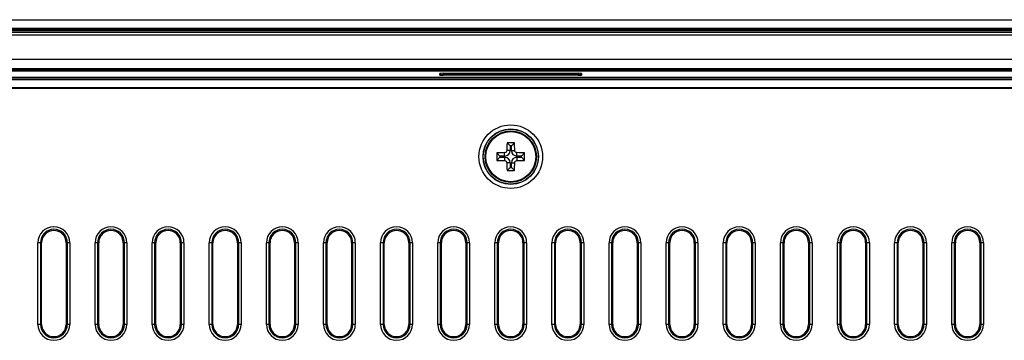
# Model space of a CAD drawing. Header units: millimetres. Extents: x 1316 to 1736, y 283 to 580.
# Tile 17 of 20: x 1638 to 1678, y 453 to 466. Entities that reach past the tile are written whole.
import ezdxf

# ---------------------------------------------------------------- set-up
doc = ezdxf.new("R2010")
doc.units = ezdxf.units.MM

msp = doc.modelspace()

# ---------------------------------------------------------------- linework, layer by layer
at = {"color": 7, "linetype": 'Continuous', "lineweight": 25}
for p, q in [((1612.487, 466.422), (1702.675, 466.422)), ((1613.564, 466.077), (1701.598, 466.077)), ((1701.598, 466.01), (1613.564, 466.01)), ((1613.577, 465.997), (1701.585, 465.997)), ((1613.581, 465.995), (1701.581, 465.995)), ((1701.581, 465.962), (1613.581, 465.962)), ((1701.581, 465.895), (1613.581, 465.895)), ((1701.581, 465.795), (1613.581, 465.795)), ((1701.581, 464.795), (1613.581, 464.795)), ((1613.581, 464.428), (1701.581, 464.428)), ((1701.581, 464.395), (1613.581, 464.395)), ((1613.649, 464.393), (1701.513, 464.393)), ((1701.513, 464.326), (1613.649, 464.326)), ((1654.689, 464.162), (1654.687, 464.227)), ((1654.82, 464.232), (1660.342, 464.232)), ((1654.82, 464.232), (1654.82, 464.167)), ((1660.342, 464.232), (1660.342, 464.167)), ((1660.475, 464.227), (1660.473, 464.162)), ((1700.557, 464.057), (1614.604, 464.057)), ((1614.608, 464.053), (1700.555, 464.053)), ((1614.677, 463.985), (1700.486, 463.985)), ((1700.485, 463.965), (1614.677, 463.965)), ((1654.753, 464.163), (1654.753, 464.158)), ((1660.342, 464.167), (1654.82, 464.167)), ((1654.82, 464.167), (1654.82, 464.158)), ((1660.339, 464.158), (1654.822, 464.158)), ((1660.339, 464.158), (1654.822, 464.158)), ((1654.822, 464.158), (1654.822, 464.158)), ((1660.339, 464.158), (1660.339, 464.158)), ((1660.342, 464.158), (1660.342, 464.167)), ((1660.408, 464.158), (1660.408, 464.163)), ((1614.677, 463.658), (1700.485, 463.658)), ((1700.485, 463.611), (1614.677, 463.611)), ((1657.556, 461.078), (1657.418, 461.078)), ((1657.556, 461.27), (1657.43, 461.396)), ((1657.556, 461.27), (1657.556, 461.078)), ((1657.606, 461.27), (1657.556, 461.27)), ((1657.606, 461.27), (1657.732, 461.396)), ((1657.606, 461.078), (1657.606, 461.27)), ((1657.606, 461.078), (1657.744, 461.078)), ((1657.139, 460.853), (1657.013, 460.979)), ((1657.139, 460.803), (1657.013, 460.678)), ((1657.331, 460.853), (1657.139, 460.853)), ((1657.139, 460.853), (1657.139, 460.803)), ((1657.139, 460.803), (1657.331, 460.803)), ((1657.331, 460.853), (1657.331, 460.991)), ((1657.331, 460.803), (1657.331, 460.666)), ((1657.831, 460.853), (1657.831, 460.991)), ((1658.023, 460.853), (1657.831, 460.853)), ((1657.831, 460.803), (1657.831, 460.666)), ((1657.831, 460.803), (1658.023, 460.803)), ((1658.023, 460.853), (1658.148, 460.979)), ((1658.023, 460.803), (1658.023, 460.853)), ((1658.023, 460.803), (1658.148, 460.678)), ((1657.556, 460.578), (1657.418, 460.578)), ((1657.556, 460.387), (1657.43, 460.261)), ((1657.556, 460.578), (1657.556, 460.387)), ((1657.556, 460.387), (1657.606, 460.387)), ((1657.606, 460.578), (1657.744, 460.578)), ((1657.606, 460.387), (1657.606, 460.578)), ((1657.606, 460.387), (1657.732, 460.261)), ((1638.264, 453.978), (1638.264, 457.312)), ((1638.364, 457.312), (1638.264, 457.312)), ((1638.364, 457.312), (1638.364, 453.978)), ((1638.364, 457.312), (1638.414, 457.312)), ((1638.414, 453.978), (1638.414, 457.312)), ((1639.465, 457.312), (1639.414, 457.312)), ((1639.414, 457.312), (1639.414, 453.978)), ((1639.564, 457.312), (1639.465, 457.312)), ((1639.465, 453.978), (1639.465, 457.312)), ((1639.564, 457.312), (1639.564, 453.978)), ((1640.598, 453.978), (1640.598, 457.312)), ((1640.697, 457.312), (1640.598, 457.312)), ((1640.697, 457.312), (1640.697, 453.978)), ((1640.697, 457.312), (1640.748, 457.312)), ((1640.748, 453.978), (1640.748, 457.312)), ((1641.798, 457.312), (1641.748, 457.312)), ((1641.748, 457.312), (1641.748, 453.978)), ((1641.898, 457.312), (1641.798, 457.312)), ((1641.798, 453.978), (1641.798, 457.312)), ((1641.898, 457.312), (1641.898, 453.978)), ((1642.931, 453.978), (1642.931, 457.312)), ((1643.031, 457.312), (1642.931, 457.312)), ((1643.031, 457.312), (1643.031, 453.978)), ((1643.031, 457.312), (1643.081, 457.312)), ((1643.081, 453.978), (1643.081, 457.312)), ((1644.131, 457.312), (1644.081, 457.312)), ((1644.081, 457.312), (1644.081, 453.978)), ((1644.231, 457.312), (1644.131, 457.312)), ((1644.131, 453.978), (1644.131, 457.312)), ((1644.231, 457.312), (1644.231, 453.978)), ((1645.264, 453.978), (1645.264, 457.312)), ((1645.364, 457.312), (1645.264, 457.312)), ((1645.364, 457.312), (1645.364, 453.978)), ((1645.364, 457.312), (1645.414, 457.312)), ((1645.414, 453.978), (1645.414, 457.312)), ((1646.465, 457.312), (1646.414, 457.312)), ((1646.414, 457.312), (1646.414, 453.978)), ((1646.564, 457.312), (1646.465, 457.312)), ((1646.465, 453.978), (1646.465, 457.312)), ((1646.564, 457.312), (1646.564, 453.978)), ((1647.598, 453.978), (1647.598, 457.312)), ((1647.697, 457.312), (1647.598, 457.312)), ((1647.697, 457.312), (1647.697, 453.978)), ((1647.697, 457.312), (1647.748, 457.312)), ((1647.748, 453.978), (1647.748, 457.312)), ((1648.798, 457.312), (1648.748, 457.312)), ((1648.748, 457.312), (1648.748, 453.978)), ((1648.898, 457.312), (1648.798, 457.312)), ((1648.798, 453.978), (1648.798, 457.312)), ((1648.898, 457.312), (1648.898, 453.978)), ((1649.931, 453.978), (1649.931, 457.312)), ((1650.031, 457.312), (1649.931, 457.312)), ((1650.031, 457.312), (1650.031, 453.978)), ((1650.031, 457.312), (1650.081, 457.312)), ((1650.081, 453.978), (1650.081, 457.312)), ((1651.131, 457.312), (1651.081, 457.312)), ((1651.081, 457.312), (1651.081, 453.978)), ((1651.231, 457.312), (1651.131, 457.312)), ((1651.131, 453.978), (1651.131, 457.312)), ((1651.231, 457.312), (1651.231, 453.978)), ((1652.264, 453.978), (1652.264, 457.312)), ((1652.364, 457.312), (1652.264, 457.312)), ((1652.364, 457.312), (1652.364, 453.978)), ((1652.364, 457.312), (1652.414, 457.312)), ((1652.414, 453.978), (1652.414, 457.312)), ((1653.465, 457.312), (1653.414, 457.312)), ((1653.414, 457.312), (1653.414, 453.978)), ((1653.465, 453.978), (1653.465, 457.312)), ((1653.564, 457.312), (1653.465, 457.312)), ((1653.564, 457.312), (1653.564, 453.978)), ((1654.598, 453.978), (1654.598, 457.312)), ((1654.697, 457.312), (1654.598, 457.312)), ((1654.697, 457.312), (1654.697, 453.978)), ((1654.697, 457.312), (1654.748, 457.312)), ((1654.748, 453.978), (1654.748, 457.312)), ((1655.798, 457.312), (1655.748, 457.312)), ((1655.748, 457.312), (1655.748, 453.978)), ((1655.898, 457.312), (1655.798, 457.312)), ((1655.798, 453.978), (1655.798, 457.312)), ((1655.898, 457.312), (1655.898, 453.978)), ((1656.931, 453.978), (1656.931, 457.312)), ((1657.031, 457.312), (1656.931, 457.312)), ((1657.031, 457.312), (1657.031, 453.978)), ((1657.031, 457.312), (1657.081, 457.312)), ((1657.081, 453.978), (1657.081, 457.312)), ((1658.131, 457.312), (1658.081, 457.312)), ((1658.081, 457.312), (1658.081, 453.978)), ((1658.231, 457.312), (1658.131, 457.312)), ((1658.131, 453.978), (1658.131, 457.312)), ((1658.231, 457.312), (1658.231, 453.978)), ((1659.264, 453.978), (1659.264, 457.312)), ((1659.364, 457.312), (1659.264, 457.312)), ((1659.364, 457.312), (1659.364, 453.978)), ((1659.364, 457.312), (1659.414, 457.312)), ((1659.414, 453.978), (1659.414, 457.312)), ((1660.465, 457.312), (1660.414, 457.312)), ((1660.414, 457.312), (1660.414, 453.978)), ((1660.564, 457.312), (1660.465, 457.312)), ((1660.465, 453.978), (1660.465, 457.312)), ((1660.564, 457.312), (1660.564, 453.978)), ((1661.598, 453.978), (1661.598, 457.312)), ((1661.697, 457.312), (1661.598, 457.312)), ((1661.697, 457.312), (1661.697, 453.978)), ((1661.697, 457.312), (1661.748, 457.312)), ((1661.748, 453.978), (1661.748, 457.312)), ((1662.798, 457.312), (1662.748, 457.312)), ((1662.748, 457.312), (1662.748, 453.978)), ((1662.898, 457.312), (1662.798, 457.312)), ((1662.798, 453.978), (1662.798, 457.312)), ((1662.898, 457.312), (1662.898, 453.978)), ((1663.931, 453.978), (1663.931, 457.312)), ((1664.031, 457.312), (1663.931, 457.312)), ((1664.031, 457.312), (1664.031, 453.978)), ((1664.031, 457.312), (1664.081, 457.312)), ((1664.081, 453.978), (1664.081, 457.312)), ((1665.131, 457.312), (1665.081, 457.312)), ((1665.081, 457.312), (1665.081, 453.978)), ((1665.231, 457.312), (1665.131, 457.312)), ((1665.131, 453.978), (1665.131, 457.312)), ((1665.231, 457.312), (1665.231, 453.978)), ((1666.264, 453.978), (1666.264, 457.312)), ((1666.364, 457.312), (1666.264, 457.312)), ((1666.364, 457.312), (1666.364, 453.978)), ((1666.364, 457.312), (1666.414, 457.312)), ((1666.414, 453.978), (1666.414, 457.312)), ((1667.465, 457.312), (1667.414, 457.312)), ((1667.414, 457.312), (1667.414, 453.978)), ((1667.564, 457.312), (1667.465, 457.312)), ((1667.465, 453.978), (1667.465, 457.312)), ((1667.564, 457.312), (1667.564, 453.978)), ((1668.598, 453.978), (1668.598, 457.312)), ((1668.697, 457.312), (1668.598, 457.312)), ((1668.697, 457.312), (1668.697, 453.978)), ((1668.697, 457.312), (1668.748, 457.312)), ((1668.748, 453.978), (1668.748, 457.312)), ((1669.798, 457.312), (1669.748, 457.312)), ((1669.748, 457.312), (1669.748, 453.978)), ((1669.898, 457.312), (1669.798, 457.312)), ((1669.798, 453.978), (1669.798, 457.312)), ((1669.898, 457.312), (1669.898, 453.978)), ((1670.931, 453.978), (1670.931, 457.312)), ((1671.031, 457.312), (1670.931, 457.312)), ((1671.031, 457.312), (1671.031, 453.978)), ((1671.031, 457.312), (1671.081, 457.312)), ((1671.081, 453.978), (1671.081, 457.312)), ((1672.081, 457.312), (1672.081, 453.978)), ((1672.131, 457.312), (1672.081, 457.312)), ((1672.231, 457.312), (1672.131, 457.312)), ((1672.131, 453.978), (1672.131, 457.312)), ((1672.231, 457.312), (1672.231, 453.978)), ((1673.264, 453.978), (1673.264, 457.312)), ((1673.364, 457.312), (1673.264, 457.312)), ((1673.364, 457.312), (1673.364, 453.978)), ((1673.364, 457.312), (1673.414, 457.312)), ((1673.414, 453.978), (1673.414, 457.312)), ((1674.465, 457.312), (1674.414, 457.312)), ((1674.414, 457.312), (1674.414, 453.978)), ((1674.564, 457.312), (1674.465, 457.312)), ((1674.465, 453.978), (1674.465, 457.312)), ((1674.564, 457.312), (1674.564, 453.978)), ((1675.598, 453.978), (1675.598, 457.312)), ((1675.697, 457.312), (1675.598, 457.312)), ((1675.697, 457.312), (1675.697, 453.978)), ((1675.697, 457.312), (1675.748, 457.312)), ((1675.748, 453.978), (1675.748, 457.312)), ((1676.798, 457.312), (1676.748, 457.312)), ((1676.748, 457.312), (1676.748, 453.978)), ((1676.898, 457.312), (1676.798, 457.312)), ((1676.798, 453.978), (1676.798, 457.312)), ((1676.898, 457.312), (1676.898, 453.978)), ((1638.364, 453.978), (1638.264, 453.978)), ((1638.364, 453.978), (1638.414, 453.978)), ((1639.465, 453.978), (1639.414, 453.978)), ((1639.564, 453.978), (1639.465, 453.978)), ((1640.697, 453.978), (1640.598, 453.978)), ((1640.697, 453.978), (1640.748, 453.978)), ((1641.798, 453.978), (1641.748, 453.978)), ((1641.898, 453.978), (1641.798, 453.978)), ((1643.031, 453.978), (1642.931, 453.978)), ((1643.031, 453.978), (1643.081, 453.978)), ((1644.131, 453.978), (1644.081, 453.978)), ((1644.231, 453.978), (1644.131, 453.978)), ((1645.364, 453.978), (1645.264, 453.978)), ((1645.364, 453.978), (1645.414, 453.978)), ((1646.465, 453.978), (1646.414, 453.978)), ((1646.564, 453.978), (1646.465, 453.978)), ((1647.697, 453.978), (1647.598, 453.978)), ((1647.697, 453.978), (1647.748, 453.978)), ((1648.798, 453.978), (1648.748, 453.978)), ((1648.898, 453.978), (1648.798, 453.978)), ((1650.031, 453.978), (1649.931, 453.978)), ((1650.031, 453.978), (1650.081, 453.978)), ((1651.131, 453.978), (1651.081, 453.978)), ((1651.231, 453.978), (1651.131, 453.978)), ((1652.364, 453.978), (1652.264, 453.978)), ((1652.364, 453.978), (1652.414, 453.978)), ((1653.465, 453.978), (1653.414, 453.978)), ((1653.564, 453.978), (1653.465, 453.978)), ((1654.697, 453.978), (1654.598, 453.978)), ((1654.697, 453.978), (1654.748, 453.978)), ((1655.798, 453.978), (1655.748, 453.978)), ((1655.898, 453.978), (1655.798, 453.978)), ((1657.031, 453.978), (1656.931, 453.978)), ((1657.031, 453.978), (1657.081, 453.978)), ((1658.131, 453.978), (1658.081, 453.978)), ((1658.231, 453.978), (1658.131, 453.978)), ((1659.364, 453.978), (1659.264, 453.978)), ((1659.364, 453.978), (1659.414, 453.978)), ((1660.465, 453.978), (1660.414, 453.978)), ((1660.564, 453.978), (1660.465, 453.978)), ((1661.697, 453.978), (1661.598, 453.978)), ((1661.697, 453.978), (1661.748, 453.978)), ((1662.798, 453.978), (1662.748, 453.978)), ((1662.898, 453.978), (1662.798, 453.978)), ((1664.031, 453.978), (1663.931, 453.978)), ((1664.031, 453.978), (1664.081, 453.978)), ((1665.131, 453.978), (1665.081, 453.978)), ((1665.231, 453.978), (1665.131, 453.978)), ((1666.364, 453.978), (1666.264, 453.978)), ((1666.364, 453.978), (1666.414, 453.978)), ((1667.465, 453.978), (1667.414, 453.978)), ((1667.564, 453.978), (1667.465, 453.978)), ((1668.697, 453.978), (1668.598, 453.978)), ((1668.697, 453.978), (1668.748, 453.978)), ((1669.798, 453.978), (1669.748, 453.978)), ((1669.898, 453.978), (1669.798, 453.978)), ((1671.031, 453.978), (1670.931, 453.978)), ((1671.031, 453.978), (1671.081, 453.978)), ((1672.131, 453.978), (1672.081, 453.978)), ((1672.231, 453.978), (1672.131, 453.978)), ((1673.364, 453.978), (1673.264, 453.978)), ((1673.364, 453.978), (1673.414, 453.978)), ((1674.465, 453.978), (1674.414, 453.978)), ((1674.564, 453.978), (1674.465, 453.978)), ((1675.697, 453.978), (1675.598, 453.978)), ((1675.697, 453.978), (1675.748, 453.978)), ((1676.798, 453.978), (1676.748, 453.978)), ((1676.898, 453.978), (1676.798, 453.978))]:
    msp.add_line(p, q, dxfattribs=at)
at = {"color": 7, "linetype": 'Continuous', "lineweight": 25, "flags": 128}
for points in [[(1654.689, 464.162), (1654.702, 464.161), (1654.714, 464.157)], [(1660.46, 464.161), (1660.46, 464.161), (1660.473, 464.162)]]:
    msp.add_lwpolyline(points, dxfattribs=at)
at = {"color": 7, "linetype": 'Continuous', "lineweight": 25}
for radius in [1.299, 1.133, 1.124, 1.05, 1.022]:
    msp.add_circle((1657.581, 460.828), radius, dxfattribs=at)
for centre, radius, start, end in [((1654.687, 464.16), 0.0666, 2.0167, 90.0195), ((1660.475, 464.16), 0.0666, 89.9805, 177.9833), ((1657.331, 461.078), 0.225, 270, 0), ((1668.125, 460.84), 10.71, 177.0251, 178.725), ((1657.581, 450.09), 11.307, 89.2356, 90.7644), ((1657.831, 461.078), 0.225, 180, 270), ((1647.037, 460.84), 10.71, 1.275, 2.9749), ((1668.319, 460.828), 11.307, 179.2356, 180.7644), ((1657.569, 450.284), 10.71, 91.275, 92.9749), ((1657.569, 471.373), 10.71, 267.0251, 268.725), ((1657.331, 460.578), 0.225, 0, 90), ((1657.831, 460.578), 0.225, 90, 180), ((1657.593, 450.284), 10.71, 87.0251, 88.725), ((1657.593, 471.373), 10.71, 271.275, 272.9749), ((1646.842, 460.828), 11.307, 359.2356, 0.7644), ((1668.125, 460.817), 10.71, 181.275, 182.9749), ((1657.581, 471.567), 11.307, 269.2356, 270.7644), ((1647.037, 460.817), 10.71, 357.0251, 358.725), ((1638.914, 457.312), 0.65, 0, 180), ((1638.914, 457.312), 0.55, 0, 180), ((1638.914, 457.312), 0.5, 0, 180), ((1641.248, 457.312), 0.65, 0, 180), ((1641.248, 457.312), 0.55, 0, 180), ((1641.248, 457.312), 0.5, 0, 180), ((1643.581, 457.312), 0.65, 0, 180), ((1643.581, 457.312), 0.55, 0, 180), ((1643.581, 457.312), 0.5, 0, 180), ((1645.914, 457.312), 0.65, 0, 180), ((1645.914, 457.312), 0.55, 0, 180), ((1645.914, 457.312), 0.5, 0, 180), ((1648.248, 457.312), 0.65, 360, 180), ((1648.248, 457.312), 0.55, 360, 180), ((1648.248, 457.312), 0.5, 360, 180), ((1650.581, 457.312), 0.65, 0, 180), ((1650.581, 457.312), 0.55, 0, 180), ((1650.581, 457.312), 0.5, 0, 180), ((1652.914, 457.312), 0.65, 0, 180), ((1652.914, 457.312), 0.55, 0, 180), ((1652.914, 457.312), 0.5, 0, 180), ((1655.248, 457.312), 0.65, 0, 180), ((1655.248, 457.312), 0.55, 0, 180), ((1655.248, 457.312), 0.5, 0, 180), ((1657.581, 457.312), 0.65, 0, 180), ((1657.581, 457.312), 0.55, 0, 180), ((1657.581, 457.312), 0.5, 0, 180), ((1659.914, 457.312), 0.65, 0, 180), ((1659.914, 457.312), 0.55, 0, 180), ((1659.914, 457.312), 0.5, 0, 180), ((1662.248, 457.312), 0.65, 0, 180), ((1662.248, 457.312), 0.55, 0, 180), ((1662.248, 457.312), 0.5, 0, 180), ((1664.581, 457.312), 0.65, 0, 180), ((1664.581, 457.312), 0.55, 0, 180), ((1664.581, 457.312), 0.5, 0, 180), ((1666.914, 457.312), 0.65, 0, 180), ((1666.914, 457.312), 0.55, 0, 180), ((1666.914, 457.312), 0.5, 0, 180), ((1669.248, 457.312), 0.65, 0, 180), ((1669.248, 457.312), 0.55, 0, 180), ((1669.248, 457.312), 0.5, 0, 180), ((1671.581, 457.312), 0.65, 0, 180), ((1671.581, 457.312), 0.55, 0, 180), ((1671.581, 457.312), 0.5, 0, 180), ((1673.914, 457.312), 0.65, 0, 180), ((1673.914, 457.312), 0.55, 0, 180), ((1673.914, 457.312), 0.5, 0, 180), ((1676.248, 457.312), 0.65, 0, 180), ((1676.248, 457.312), 0.55, 0, 180), ((1676.248, 457.312), 0.5, 0, 180), ((1638.914, 453.978), 0.65, 180, 0), ((1638.914, 453.978), 0.55, 180, 0), ((1638.914, 453.978), 0.5, 180, 0), ((1641.248, 453.978), 0.65, 180, 0), ((1641.248, 453.978), 0.55, 180, 0), ((1641.248, 453.978), 0.5, 180, 0), ((1643.581, 453.978), 0.65, 180, 360), ((1643.581, 453.978), 0.55, 180, 360), ((1643.581, 453.978), 0.5, 180, 360), ((1645.914, 453.978), 0.65, 180, 0), ((1645.914, 453.978), 0.55, 180, 0), ((1645.914, 453.978), 0.5, 180, 0), ((1648.248, 453.978), 0.65, 180, 360), ((1648.248, 453.978), 0.55, 180, 360), ((1648.248, 453.978), 0.5, 180, 360), ((1650.581, 453.978), 0.65, 180, 0), ((1650.581, 453.978), 0.55, 180, 0), ((1650.581, 453.978), 0.5, 180, 0), ((1652.914, 453.978), 0.65, 180, 0), ((1652.914, 453.978), 0.55, 180, 0), ((1652.914, 453.978), 0.5, 180, 0), ((1655.248, 453.978), 0.65, 180, 0), ((1655.248, 453.978), 0.55, 180, 0), ((1655.248, 453.978), 0.5, 180, 0), ((1657.581, 453.978), 0.65, 180, 0), ((1657.581, 453.978), 0.55, 180, 0), ((1657.581, 453.978), 0.5, 180, 0), ((1659.914, 453.978), 0.65, 180, 0), ((1659.914, 453.978), 0.55, 180, 0), ((1659.914, 453.978), 0.5, 180, 0), ((1662.248, 453.978), 0.65, 180, 0), ((1662.248, 453.978), 0.55, 180, 0), ((1662.248, 453.978), 0.5, 180, 0), ((1664.581, 453.978), 0.65, 180, 0), ((1664.581, 453.978), 0.55, 180, 0), ((1664.581, 453.978), 0.5, 180, 0), ((1666.914, 453.978), 0.65, 180, 360), ((1666.914, 453.978), 0.55, 180, 360), ((1666.914, 453.978), 0.5, 180, 360), ((1669.248, 453.978), 0.65, 180, 0), ((1669.248, 453.978), 0.55, 180, 0), ((1669.248, 453.978), 0.5, 180, 0), ((1671.581, 453.978), 0.65, 180, 360), ((1671.581, 453.978), 0.55, 180, 360), ((1671.581, 453.978), 0.5, 180, 360), ((1673.914, 453.978), 0.65, 180, 0), ((1673.914, 453.978), 0.55, 180, 0), ((1673.914, 453.978), 0.5, 180, 0), ((1676.248, 453.978), 0.65, 180, 0), ((1676.248, 453.978), 0.55, 180, 0), ((1676.248, 453.978), 0.5, 180, 0)]:
    msp.add_arc(centre, radius, start, end, dxfattribs=at)
for centre, major_axis, ratio, start_param, end_param in [((1654.82, 464.227), (0.133, 0), 0.034963, 1.573238, 3.142817), ((1660.342, 464.227), (0.133, 0), 0.034963, 6.281961, 7.85154), ((1654.822, 464.162), (0.133, 0), 0.034878, 3.142811, 3.917726), ((1654.822, 464.162), (0.133, 0), 0.034878, 3.917726, 4.712389), ((1654.82, 464.16), (0.0668, -0.0024), 0.104374, 1.579394, 3.148972), ((1660.339, 464.162), (0.133, 0), 0.034878, 4.712389, 5.553323), ((1660.342, 464.16), (0.0668, 0.0024), 0.104374, 6.275806, 7.845384), ((1660.339, 464.162), (0.133, 0), 0.034878, 5.553323, 6.281967)]:
    msp.add_ellipse(centre, major_axis=major_axis, ratio=ratio, start_param=start_param, end_param=end_param, dxfattribs=at)
for points, knots in [([(1654.73, 464.159), (1654.723, 464.159), (1654.711, 464.16), (1654.703, 464.16), (1654.703, 464.16), (1654.703, 464.16)], [0, 0, 0, 0, 0.477416, 0.820264, 1, 1, 1, 1]), ([(1660.46, 464.16), (1660.46, 464.16), (1660.46, 464.161), (1660.458, 464.16), (1660.451, 464.16), (1660.441, 464.159), (1660.436, 464.159)], [0, 0, 0, 0, 0.003994, 0.213871, 0.568704, 1, 1, 1, 1]), ([(1657.418, 461.078), (1657.418, 461.056), (1657.408, 461.033), (1657.376, 461.001), (1657.354, 460.992), (1657.331, 460.991)], [0, 0, 0, 0, 0.5, 0.5, 1, 1, 1, 1]), ([(1657.831, 460.991), (1657.808, 460.992), (1657.786, 461.001), (1657.754, 461.033), (1657.744, 461.056), (1657.744, 461.078)], [0, 0, 0, 0, 0.5, 0.5, 1, 1, 1, 1]), ([(1657.331, 460.666), (1657.354, 460.665), (1657.376, 460.656), (1657.408, 460.624), (1657.418, 460.601), (1657.418, 460.578)], [0, 0, 0, 0, 0.5, 0.5, 1, 1, 1, 1]), ([(1657.744, 460.578), (1657.744, 460.601), (1657.754, 460.624), (1657.786, 460.656), (1657.808, 460.665), (1657.831, 460.666)], [0, 0, 0, 0, 0.5, 0.5, 1, 1, 1, 1])]:
    msp.add_open_spline(points, degree=3, knots=knots, dxfattribs=at)

doc.saveas('drawing.dxf')
